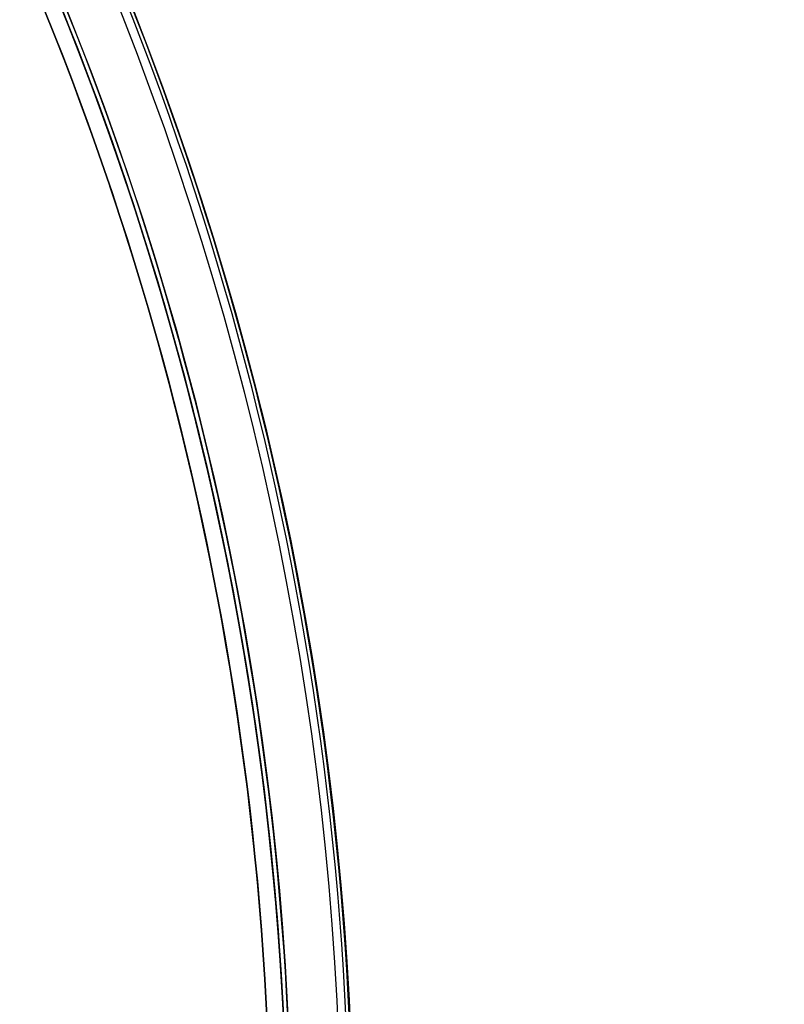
# Model space of a CAD drawing. Extents: x 19329 to 20306, y -2029 to -1182.
# Tile 63 of 66: x 19955 to 19992, y -1704 to -1656. Entities that reach past the tile are written whole.
import ezdxf

# ---------------------------------------------------------------- set-up
doc = ezdxf.new("R2010")
doc.units = 0
doc.layers.add('COLOR', color=7, linetype='CONTINUOUS')
doc.layers.add('LUZ', color=7, linetype='CONTINUOUS')

msp = doc.modelspace()

# ---------------------------------------------------------------- linework, layer by layer
at = {"layer": 'COLOR'}
for centre, radius, start, end in [((19817.78531401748, -1711.775867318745, -30.59999945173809), 148.9999999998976, 357.4836594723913, 55.7531842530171), ((19817.78531401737, -1711.775867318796, -11.46081713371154), 153, 206.6184218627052, 26.6184218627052), ((19817.78531401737, -1711.775867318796, -35.79999945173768), 153, 206.6184218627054, 26.61842186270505), ((19817.78531401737, -1711.775867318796, -23.63040829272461), 152.9999999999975, 206.6184218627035, 26.61842186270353), ((19817.78531401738, -1711.775867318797, -10.90949982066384), 152.8342956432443, 206.6184218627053, 26.61842186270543), ((19817.78531401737, -1711.775867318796, -35.79999945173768), 150, 206.6184218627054, 26.61842186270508), ((19817.78531401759, -1711.775867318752, -11.26917579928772), 148.9999999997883, 357.4836594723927, 26.61842186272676)]:
    msp.add_arc(centre, radius, start, end, dxfattribs=at)
at = {"layer": 'COLOR', "extrusion": (0, 0, -1)}
for centre, radius, start, end in [((-19817.78531401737, -1711.775867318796, 20.9345876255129), 148.9999999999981, 124.246815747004, 182.516340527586), ((-19817.78531401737, -1711.775867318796, 10.54089386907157), 152.3920984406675, 153.3815781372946, 333.3815781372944), ((-19817.78531401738, -1711.775867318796, 30.59999945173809), 149.9999999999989, 153.3815781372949, 177.1315781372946), ((-19817.78531401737, -1711.775867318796, 33.19999945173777), 149.9999999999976, 153.3815781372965, 177.1315781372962)]:
    msp.add_arc(centre, radius, start, end, dxfattribs=at)
at = {"layer": 'LUZ', "extrusion": (0, 0, -1)}
for centre, radius, start, end in [((-19817.78531401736, -1711.775867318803, 34.04999945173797), 149.8000000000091, 126.7840106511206, 177.2108330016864), ((-19817.78531401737, -1711.775867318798, 33.29999945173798), 149.7999999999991, 126.7840106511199, 177.2108330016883), ((-19817.78531401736, -1711.775867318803, 32.54999945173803), 149.8000000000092, 128.1420438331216, 177.2108330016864), ((-19817.78531401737, -1711.7758673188, 31.049999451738), 149.800000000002, 128.1420438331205, 178.5688661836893)]:
    msp.add_arc(centre, radius, start, end, dxfattribs=at)
at = {"layer": 'LUZ'}
for centre, radius, start, end in [((19817.78531401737, -1711.7758673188, -32.549999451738), 149.8000000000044, 2.789166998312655, 51.85795616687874), ((19817.78531401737, -1711.775867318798, -31.79999945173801), 149.8000000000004, 1.431133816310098, 51.85795616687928)]:
    msp.add_arc(centre, radius, start, end, dxfattribs=at)

doc.saveas('drawing.dxf')
